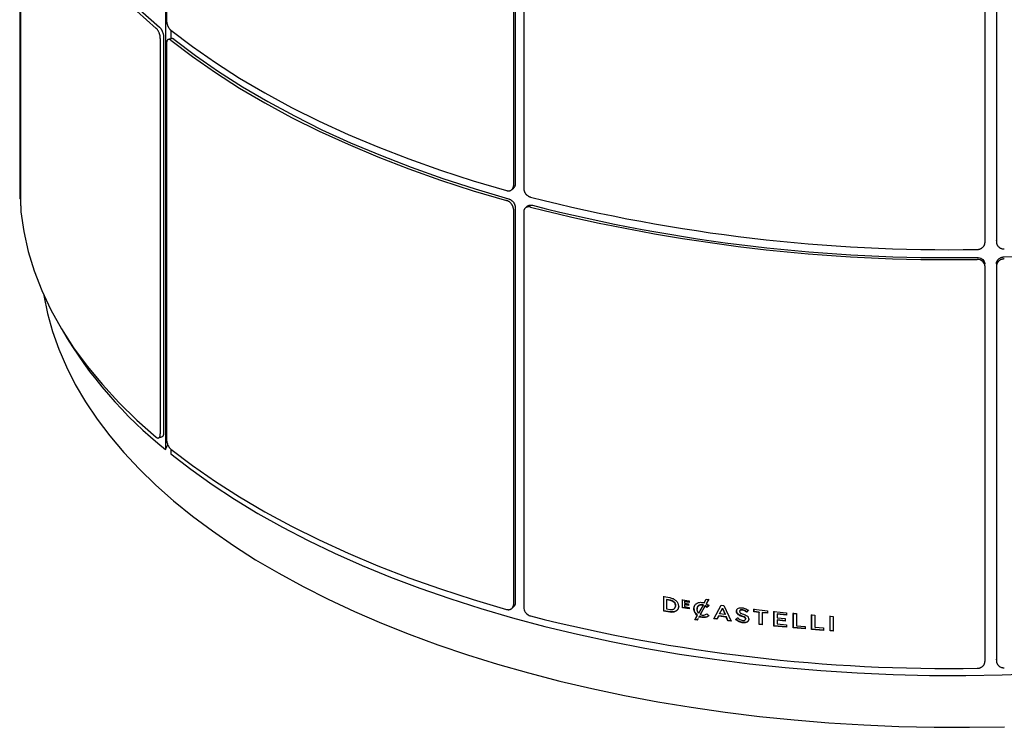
# Model space of a CAD drawing. Header units: millimetres. Extents: x 3 to 3283, y 13 to 2309.
# Tile 10 of 14: x 2088 to 2342, y 539 to 722. Entities that reach past the tile are written whole.
import ezdxf

# ---------------------------------------------------------------- set-up
doc = ezdxf.new("R2010")
doc.units = ezdxf.units.MM
doc.header["$LTSCALE"] = 7

msp = doc.modelspace()

# ---------------------------------------------------------------- linework, layer by layer
for p, q in [((2125.92, 824.18), (2125.92, 610.75)), ((2126.15, 823.58), (2126.15, 721.52)), ((2088.25, 784.11), (2088.25, 678.63)), ((2215.68, 780.85), (2215.68, 678.79)), ((2216.15, 781.3), (2216.15, 679.24)), ((2088.37, 778.44), (2088.37, 676.39)), ((2218.35, 780.12), (2218.35, 678.07)), ((2088.49, 776.89), (2088.49, 674.84)), ((2337.37, 766.17), (2337.37, 664.12)), ((2340.33, 766.75), (2340.33, 664.69)), ((2340.38, 766.23), (2340.38, 664.18)), ((2124.54, 716.83), (2124.54, 614.77)), ((2125.39, 717.1), (2125.39, 615.04)), ((2127.44, 716.83), (2126.6, 716.55)), ((2127.23, 718.94), (2127.23, 716.76)), ((2126.15, 715.52), (2126.15, 613.46)), ((2088.25, 678.63), (2088.32, 675.7)), ((2215.3, 677.83), (2215.78, 678.29)), ((2088.33, 675.42), (2088.49, 675.42)), ((2219.17, 673.47), (2218.71, 673.01)), ((2215.68, 672.79), (2215.68, 570.73)), ((2216.15, 673.24), (2216.15, 571.18)), ((2218.35, 672.07), (2218.35, 570)), ((2340.34, 664.56), (2340.38, 664.05)), ((2337.37, 658.2), (2337.33, 658.72)), ((2340.33, 658.69), (2340.33, 556.63)), ((2337.37, 658.12), (2337.37, 556.05)), ((2340.38, 658.17), (2340.38, 556.11)), ((2124.09, 613.74), (2124.95, 614.01)), ((2125.92, 610.75), (2126.47, 611.99)), ((2127.23, 610.88), (2127.23, 609.68)), ((2254.48, 572.8), (2256.05, 572.54)), ((2254.48, 569.03), (2254.48, 572.8)), ((2254.54, 569.13), (2254.54, 572.9)), ((2255.31, 572.14), (2255.25, 572.04)), ((2255.25, 569.54), (2255.25, 572.04)), ((2255.25, 572.04), (2256.05, 571.91)), ((2255.31, 572.14), (2256.11, 572)), ((2256.11, 572), (2256.05, 571.91)), ((2259.3, 571.99), (2261.06, 571.72)), ((2259.3, 569.9), (2259.3, 571.99)), ((2259.36, 570), (2259.36, 572.09)), ((2264.94, 571.19), (2265.45, 572.12)), ((2265.45, 572.12), (2266.04, 572.03)), ((2266.04, 572.03), (2265.45, 570.98)), ((2266.09, 572.13), (2265.51, 571.08)), ((2215.3, 569.77), (2215.78, 570.23)), ((2256.05, 569.41), (2255.25, 569.54)), ((2257.53, 570.52), (2257.47, 570.43)), ((2257.53, 570.51), (2257.47, 570.42)), ((2257.47, 570.43), (2257.47, 570.42)), ((2257.53, 570.52), (2257.53, 570.51)), ((2258.27, 570.31), (2258.27, 570.3)), ((2259.36, 570), (2259.3, 569.9)), ((2261.08, 569.63), (2259.3, 569.9)), ((2261.13, 569.72), (2259.36, 570)), ((2259.87, 571.6), (2259.81, 571.5)), ((2259.81, 571.5), (2259.81, 571.08)), ((2261.06, 571.31), (2259.81, 571.5)), ((2259.81, 571.08), (2260.91, 570.91)), ((2259.87, 570.77), (2259.81, 570.67)), ((2259.81, 570.67), (2259.81, 570.23)), ((2260.91, 570.5), (2259.81, 570.67)), ((2259.81, 570.23), (2261.08, 570.04)), ((2261.12, 571.41), (2259.87, 571.6)), ((2260.97, 570.6), (2259.87, 570.77)), ((2260.91, 570.91), (2260.91, 570.5)), ((2261.06, 571.72), (2261.06, 571.31)), ((2261.08, 570.04), (2261.08, 569.63)), ((2262.31, 569.78), (2262.25, 569.68)), ((2262.31, 569.77), (2262.25, 569.67)), ((2262.25, 569.67), (2262.25, 569.68)), ((2262.31, 569.77), (2262.31, 569.78)), ((2263.12, 569.67), (2263.07, 569.57)), ((2263.07, 569.56), (2263.07, 569.57)), ((2264.63, 570.63), (2263.48, 568.55)), ((2265.14, 570.4), (2263.92, 568.21)), ((2265.19, 570.5), (2263.98, 568.31)), ((2264.68, 570.73), (2264.63, 570.63)), ((2265.19, 570.5), (2265.14, 570.4)), ((2265.59, 570.04), (2265.14, 570.4)), ((2265.64, 570.14), (2265.19, 570.5)), ((2265.51, 571.08), (2265.45, 570.98)), ((2265.45, 570.98), (2266.09, 570.49)), ((2265.64, 570.14), (2265.59, 570.04)), ((2265.6, 570.03), (2265.59, 570.04)), ((2266.1, 570.47), (2265.6, 570.03)), ((2265.66, 570.13), (2265.6, 570.03)), ((2265.66, 570.13), (2265.64, 570.14)), ((2266.16, 570.57), (2265.66, 570.13)), ((2266.09, 570.49), (2266.1, 570.47)), ((2267.39, 567.06), (2269.26, 570.6)), ((2268.91, 568.37), (2269.6, 569.71)), ((2268.96, 568.47), (2269.65, 569.81)), ((2269.26, 570.6), (2269.97, 570.51)), ((2269.65, 569.81), (2269.6, 569.71)), ((2269.6, 569.71), (2270.3, 568.19)), ((2269.65, 569.81), (2270.35, 568.29)), ((2269.97, 570.51), (2269.98, 570.49)), ((2269.98, 570.49), (2271.85, 566.47)), ((2276.28, 569.27), (2275.85, 568.79)), ((2276.32, 569.37), (2275.9, 568.89)), ((2276.26, 569.28), (2276.28, 569.27)), ((2277.75, 568.88), (2277.75, 569.53)), ((2277.75, 569.53), (2281.25, 569.14)), ((2277.79, 568.98), (2277.79, 569.63)), ((2254.54, 569.13), (2254.48, 569.03)), ((2256.05, 568.77), (2254.48, 569.03)), ((2256.11, 568.87), (2254.54, 569.13)), ((2256.11, 568.87), (2256.05, 568.77)), ((2262.51, 566.8), (2263.14, 567.95)), ((2262.57, 566.9), (2262.51, 566.8)), ((2263.1, 566.72), (2262.51, 566.8)), ((2262.57, 566.9), (2263.2, 568.05)), ((2263.15, 566.82), (2262.57, 566.9)), ((2263.29, 567.06), (2263.1, 566.72)), ((2263.15, 566.82), (2263.1, 566.72)), ((2263.2, 568.05), (2263.14, 567.95)), ((2263.36, 567.19), (2263.15, 566.82)), ((2263.62, 567.65), (2263.46, 567.37)), ((2263.53, 568.65), (2263.48, 568.55)), ((2263.73, 569), (2263.53, 568.65)), ((2263.67, 567.75), (2263.53, 567.49)), ((2263.67, 567.75), (2263.62, 567.65)), ((2263.66, 568.88), (2263.66, 568.88)), ((2263.98, 568.31), (2263.92, 568.21)), ((2265.62, 568.36), (2265.63, 568.37)), ((2265.63, 568.37), (2266.13, 567.85)), ((2266.17, 567.94), (2266.12, 567.84)), ((2266.13, 567.85), (2266.12, 567.84)), ((2266.19, 567.95), (2266.17, 567.94)), ((2268.19, 566.95), (2267.39, 567.06)), ((2268.24, 567.05), (2267.44, 567.16)), ((2268.62, 567.79), (2268.19, 566.95)), ((2268.24, 567.05), (2268.19, 566.95)), ((2268.67, 567.89), (2268.24, 567.05)), ((2268.67, 567.89), (2268.62, 567.79)), ((2270.59, 567.53), (2268.62, 567.79)), ((2270.64, 567.63), (2268.67, 567.89)), ((2268.96, 568.47), (2268.91, 568.37)), ((2270.3, 568.19), (2268.91, 568.37)), ((2270.35, 568.29), (2270.3, 568.19)), ((2270.64, 567.63), (2270.59, 567.53)), ((2271.02, 566.58), (2270.59, 567.53)), ((2271.06, 566.68), (2270.64, 567.63)), ((2273.07, 566.88), (2273.54, 567.31)), ((2273.08, 566.86), (2273.07, 566.88)), ((2273.13, 566.96), (2273.08, 566.86)), ((2273.13, 566.96), (2273.11, 566.98)), ((2273.29, 569.11), (2273.24, 569.01)), ((2273.29, 569.1), (2273.24, 569)), ((2273.24, 569), (2273.24, 569.01)), ((2273.29, 569.1), (2273.29, 569.11)), ((2273.54, 567.31), (2273.56, 567.3)), ((2274.08, 569.08), (2274.03, 568.98)), ((2274.03, 568.98), (2274.03, 568.97)), ((2275.65, 567.13), (2275.61, 567.03)), ((2275.65, 567.12), (2275.61, 567.02)), ((2275.61, 567.02), (2275.61, 567.03)), ((2275.65, 567.12), (2275.65, 567.13)), ((2275.88, 568.9), (2275.84, 568.8)), ((2275.85, 568.79), (2275.84, 568.8)), ((2275.9, 568.89), (2275.85, 568.79)), ((2275.9, 568.89), (2275.88, 568.9)), ((2276.44, 567.09), (2276.4, 566.99)), ((2276.4, 567), (2276.4, 566.99)), ((2277.79, 568.98), (2277.75, 568.88)), ((2279.1, 568.73), (2277.75, 568.88)), ((2279.14, 568.83), (2277.79, 568.98)), ((2279.14, 568.83), (2279.1, 568.73)), ((2279.1, 565.61), (2279.1, 568.73)), ((2279.14, 565.71), (2279.14, 568.83)), ((2279.94, 568.74), (2279.9, 568.64)), ((2279.9, 568.64), (2279.9, 565.52)), ((2281.25, 568.5), (2279.9, 568.64)), ((2281.29, 568.6), (2279.94, 568.74)), ((2281.25, 569.14), (2281.25, 568.5)), ((2282.91, 568.97), (2286.12, 568.66)), ((2282.91, 565.2), (2282.91, 568.97)), ((2282.95, 565.31), (2282.95, 569.07)), ((2283.74, 568.37), (2283.71, 568.27)), ((2283.71, 568.27), (2283.71, 567.34)), ((2286.12, 568.03), (2283.71, 568.27)), ((2283.71, 567.34), (2285.85, 567.13)), ((2283.74, 566.81), (2283.71, 566.71)), ((2283.71, 566.71), (2283.71, 565.75)), ((2285.85, 566.5), (2283.71, 566.71)), ((2286.16, 568.13), (2283.74, 568.37)), ((2285.89, 566.6), (2283.74, 566.81)), ((2285.85, 567.13), (2285.85, 566.5)), ((2286.12, 568.66), (2286.12, 568.03)), ((2287.92, 568.49), (2288.72, 568.42)), ((2287.92, 564.72), (2287.92, 568.49)), ((2287.96, 564.82), (2287.96, 568.59)), ((2288.72, 568.42), (2288.72, 565.29)), ((2292.64, 568.09), (2293.44, 568.02)), ((2292.64, 564.32), (2292.64, 568.09)), ((2292.67, 564.42), (2292.67, 568.19)), ((2293.44, 568.02), (2293.44, 564.89)), ((2297.41, 567.73), (2298.21, 567.68)), ((2297.41, 563.96), (2297.41, 567.73)), ((2297.44, 564.07), (2297.44, 567.83)), ((2298.21, 567.68), (2298.21, 563.91)), ((2271.06, 566.68), (2271.02, 566.58)), ((2271.85, 566.47), (2271.02, 566.58)), ((2271.89, 566.57), (2271.06, 566.68)), ((2279.14, 565.71), (2279.1, 565.61)), ((2279.9, 565.52), (2279.1, 565.61)), ((2279.94, 565.62), (2279.14, 565.71)), ((2282.95, 565.31), (2282.91, 565.2)), ((2286.15, 564.89), (2282.91, 565.2)), ((2286.19, 564.99), (2282.95, 565.31)), ((2283.71, 565.75), (2286.15, 565.51)), ((2286.15, 565.51), (2286.15, 564.89)), ((2287.96, 564.82), (2287.92, 564.72)), ((2290.98, 564.46), (2287.92, 564.72)), ((2291.01, 564.56), (2287.96, 564.82)), ((2288.72, 565.29), (2290.98, 565.09)), ((2290.98, 565.09), (2290.98, 564.46)), ((2292.67, 564.42), (2292.64, 564.32)), ((2295.7, 564.09), (2292.64, 564.32)), ((2295.73, 564.19), (2292.67, 564.42)), ((2293.44, 564.89), (2295.7, 564.72)), ((2295.7, 564.72), (2295.7, 564.09)), ((2297.44, 564.07), (2297.41, 563.96)), ((2298.21, 563.91), (2297.41, 563.96)), ((2298.24, 564.01), (2297.44, 564.07)), ((2340.34, 556.5), (2340.38, 555.99))]:
    msp.add_line(p, q)
at = {"flags": 128}
for points in [[(2088.58, 777.58), (2089.31, 772.47), (2090.45, 767.38), (2091.99, 762.32), (2093.93, 757.29), (2096.28, 752.31), (2099.02, 747.38), (2102.16, 742.52), (2105.68, 737.73), (2109.58, 733.01), (2113.85, 728.39), (2118.49, 723.85), (2123.49, 719.42)], [(2093.63, 760.59), (2094.91, 757.4), (2097.25, 752.44), (2099.98, 747.54), (2103.1, 742.69), (2106.6, 737.92), (2110.49, 733.23), (2114.74, 728.62), (2119.37, 724.11), (2124.34, 719.69)], [(2127.23, 718.94), (2132.82, 714.7), (2138.75, 710.59), (2145, 706.6), (2151.56, 702.75), (2158.43, 699.04), (2165.58, 695.48), (2173.02, 692.07), (2180.72, 688.83), (2188.68, 685.75), (2196.87, 682.85), (2205.29, 680.12), (2213.92, 677.57)], [(2128.07, 716.64), (2133.64, 712.42), (2139.54, 708.32), (2145.76, 704.35), (2152.3, 700.52), (2159.14, 696.83), (2166.26, 693.28), (2173.67, 689.89), (2181.34, 686.66), (2189.26, 683.6), (2197.42, 680.7), (2205.8, 677.98), (2214.39, 675.44)], [(2127.23, 716.37), (2132.82, 712.13), (2138.75, 708.01), (2145, 704.02), (2151.56, 700.17), (2158.43, 696.46), (2165.58, 692.9), (2173.02, 689.5), (2180.72, 686.25), (2188.68, 683.18), (2196.87, 680.27), (2205.29, 677.54), (2213.92, 674.99)], [(2088.58, 672.09), (2089.31, 666.98), (2090.45, 661.89), (2091.99, 656.83), (2093.93, 651.8), (2096.28, 646.82), (2099.02, 641.9), (2102.16, 637.03), (2105.68, 632.24), (2109.58, 627.53), (2113.85, 622.9), (2118.49, 618.37), (2123.49, 613.94)], [(2094.51, 650.49), (2095.43, 645.89), (2096.71, 641.25), (2098.33, 636.64), (2100.3, 632.06), (2102.61, 627.53), (2105.25, 623.05), (2108.23, 618.62), (2111.54, 614.26), (2115.17, 609.96), (2119.12, 605.74), (2123.38, 601.6), (2127.95, 597.55), (2132.82, 593.59), (2137.98, 589.74), (2143.43, 585.98), (2149.15, 582.34), (2155.14, 578.82), (2161.4, 575.41), (2167.9, 572.14), (2174.64, 568.99), (2181.61, 565.98), (2188.8, 563.11), (2196.2, 560.39), (2203.8, 557.81), (2211.59, 555.39), (2219.55, 553.13)], [(2127.23, 610.88), (2132.82, 606.64), (2138.75, 602.52), (2145, 598.54), (2151.56, 594.68), (2158.43, 590.98), (2165.58, 587.42), (2173.02, 584.01), (2180.72, 580.77), (2188.68, 577.69), (2196.87, 574.78), (2205.29, 572.05), (2213.92, 569.5)], [(2127.23, 609.68), (2132.42, 605.65), (2137.9, 601.74), (2143.68, 597.94), (2149.75, 594.26), (2156.08, 590.71), (2162.69, 587.28), (2169.54, 583.99), (2176.64, 580.84), (2183.98, 577.84), (2191.53, 574.98), (2199.3, 572.28), (2207.27, 569.74), (2215.42, 567.36), (2223.75, 565.14), (2232.23, 563.1), (2240.87, 561.22), (2249.64, 559.52), (2258.54, 558), (2267.54, 556.66), (2276.64, 555.5), (2285.82, 554.53), (2295.06, 553.74), (2304.36, 553.14), (2313.7, 552.72), (2323.06, 552.49), (2332.43, 552.45), (2341.8, 552.6), (2351.14, 552.94)], [(2257.28, 569.81), (2257.31, 569.86), (2257.34, 569.91)], [(2263.27, 570.25), (2263.24, 570.21), (2263.21, 570.16)], [(2274.11, 569.16), (2274.09, 569.11), (2274.06, 569.06)], [(2275.58, 566.94), (2275.6, 566.99), (2275.62, 567.04)], [(2219.55, 553.13), (2227.68, 551.02), (2235.95, 549.08), (2244.37, 547.3), (2252.91, 545.69), (2261.57, 544.25), (2270.33, 542.98), (2279.17, 541.89), (2288.1, 540.98), (2297.08, 540.24), (2306.11, 539.69), (2315.18, 539.31), (2324.27, 539.11), (2333.36, 539.09), (2342.45, 539.25)]]:
    msp.add_lwpolyline(points, dxfattribs=at)
for centre, radius, start, end in [((2333.56, 1077.55), 417.19, 271.205, 286.8899), ((2328.26, 1100.12), 437.8, 255.7001, 270.9304), ((2328.27, 1096.25), 435.99, 255.7012, 270.9293), ((2328.26, 1097.55), 437.8, 255.7001, 270.9304), ((2195.12, 697.67), 111.1, 210.3081, 231.4774), ((2328.26, 992.06), 437.8, 255.7001, 270.9304)]:
    msp.add_arc(centre, radius, start, end)
for points, knots in [([(2124.54, 716.83), (2124.54, 716.88), (2124.54, 716.98), (2124.53, 717.13), (2124.51, 717.29), (2124.49, 717.42), (2124.46, 717.57), (2124.42, 717.72), (2124.37, 717.91), (2124.32, 718.07), (2124.25, 718.26), (2124.17, 718.47), (2124.07, 718.66), (2123.97, 718.84), (2123.86, 719.01), (2123.75, 719.16), (2123.65, 719.28), (2123.57, 719.36), (2123.51, 719.41), (2123.49, 719.42)], [0, 0, 0, 0, 0.053409, 0.107012, 0.160812, 0.21481, 0.245307, 0.306482, 0.367913, 0.429609, 0.472186, 0.557871, 0.644342, 0.686919, 0.772603, 0.859073, 0.89415, 0.964599, 1, 1, 1, 1]), ([(2124.34, 719.69), (2124.37, 719.67), (2124.43, 719.62), (2124.52, 719.52), (2124.61, 719.42), (2124.68, 719.32), (2124.75, 719.22), (2124.83, 719.09), (2124.92, 718.94), (2124.99, 718.79), (2125.07, 718.61), (2125.15, 718.4), (2125.22, 718.19), (2125.28, 717.97), (2125.33, 717.76), (2125.36, 717.55), (2125.38, 717.36), (2125.39, 717.23), (2125.39, 717.13), (2125.39, 717.1)], [0, 0, 0, 0, 0.053409, 0.107012, 0.160812, 0.214809, 0.245306, 0.306482, 0.367913, 0.429608, 0.472185, 0.557868, 0.644338, 0.686915, 0.772599, 0.859069, 0.894147, 0.964598, 1, 1, 1, 1]), ([(2126.15, 721.52), (2126.15, 721.47), (2126.15, 721.38), (2126.16, 721.23), (2126.18, 721.07), (2126.21, 720.91), (2126.24, 720.75), (2126.28, 720.58), (2126.33, 720.42), (2126.4, 720.21), (2126.48, 720), (2126.58, 719.8), (2126.68, 719.61), (2126.79, 719.44), (2126.9, 719.28), (2126.98, 719.18), (2127.07, 719.09), (2127.15, 719.01), (2127.21, 718.96), (2127.23, 718.94)], [0, 0, 0, 0, 0.052752, 0.105869, 0.160142, 0.214815, 0.267757, 0.32107, 0.374957, 0.429629, 0.535792, 0.589679, 0.644351, 0.750512, 0.804398, 0.85907, 0.894148, 0.964598, 1, 1, 1, 1]), ([(2127.44, 716.83), (2127.46, 716.83), (2127.5, 716.84), (2127.57, 716.85), (2127.66, 716.85), (2127.74, 716.83), (2127.84, 716.79), (2127.95, 716.73), (2128.03, 716.67), (2128.07, 716.64)], [0, 0, 0, 0, 0.09776, 0.232043, 0.367265, 0.503941, 0.64261, 0.820758, 1, 1, 1, 1]), ([(2127.23, 716.37), (2127.2, 716.39), (2127.14, 716.43), (2127.05, 716.49), (2126.96, 716.53), (2126.84, 716.57), (2126.73, 716.58), (2126.63, 716.56), (2126.55, 716.53), (2126.48, 716.49), (2126.42, 716.44), (2126.36, 716.38), (2126.31, 716.3), (2126.26, 716.21), (2126.23, 716.11), (2126.2, 716), (2126.17, 715.86), (2126.15, 715.7), (2126.15, 715.58), (2126.15, 715.52)], [0, 0, 0, 0, 0.052748, 0.1058623, 0.1601316, 0.2148, 0.3209563, 0.3748393, 0.4295079, 0.4824462, 0.5357548, 0.5896368, 0.6443043, 0.697243, 0.750552, 0.8044345, 0.8591024, 0.9293356, 1, 1, 1, 1]), ([(2213.92, 677.57), (2213.95, 677.56), (2214.02, 677.54), (2214.14, 677.52), (2214.29, 677.5), (2214.41, 677.5), (2214.53, 677.5), (2214.66, 677.52), (2214.81, 677.55), (2214.93, 677.59), (2215.06, 677.65), (2215.2, 677.74), (2215.33, 677.85), (2215.44, 677.98), (2215.53, 678.12), (2215.6, 678.29), (2215.65, 678.45), (2215.67, 678.6), (2215.68, 678.73), (2215.68, 678.79)], [0, 0, 0, 0, 0.026686, 0.08019, 0.133892, 0.187793, 0.214824, 0.27588, 0.337187, 0.39874, 0.429625, 0.514924, 0.600999, 0.644359, 0.729659, 0.815734, 0.859095, 0.929332, 1, 1, 1, 1]), ([(2216.15, 679.24), (2216.15, 679.22), (2216.15, 679.15), (2216.14, 679.03), (2216.12, 678.9), (2216.09, 678.79), (2216.04, 678.68), (2215.99, 678.57), (2215.91, 678.44), (2215.84, 678.35), (2215.79, 678.3), (2215.78, 678.29)], [0, 0, 0, 0, 0.062923, 0.189081, 0.315704, 0.442797, 0.506533, 0.650496, 0.795052, 0.940188, 1, 1, 1, 1]), ([(2088.32, 675.7), (2088.32, 675.69), (2088.32, 675.64), (2088.32, 675.58), (2088.33, 675.52), (2088.33, 675.48), (2088.33, 675.45), (2088.34, 675.42), (2088.34, 675.41), (2088.35, 675.42), (2088.35, 675.44), (2088.36, 675.48), (2088.36, 675.56), (2088.36, 675.65), (2088.37, 675.77), (2088.37, 675.91), (2088.37, 676.05), (2088.37, 676.2), (2088.37, 676.32), (2088.37, 676.39)], [0, 0, 0, 0, 0.026686, 0.08019, 0.133892, 0.187793, 0.214824, 0.27588, 0.337187, 0.39874, 0.429625, 0.514924, 0.600999, 0.644359, 0.729659, 0.815734, 0.859095, 0.929332, 1, 1, 1, 1]), ([(2218.35, 678.07), (2218.35, 678.02), (2218.35, 677.92), (2218.37, 677.77), (2218.4, 677.62), (2218.44, 677.47), (2218.5, 677.32), (2218.56, 677.18), (2218.64, 677.03), (2218.76, 676.85), (2218.9, 676.67), (2219.05, 676.5), (2219.22, 676.35), (2219.4, 676.22), (2219.59, 676.1), (2219.71, 676.03), (2219.86, 675.97), (2219.99, 675.92), (2220.09, 675.89), (2220.12, 675.88)], [0, 0, 0, 0, 0.0527516, 0.1058694, 0.1601424, 0.2148146, 0.2677573, 0.3210704, 0.374957, 0.4296292, 0.5357922, 0.5896787, 0.6443507, 0.7505125, 0.8043983, 0.8590696, 0.8941475, 0.9645982, 1, 1, 1, 1]), ([(2088.49, 674.84), (2088.49, 674.79), (2088.49, 674.69), (2088.49, 674.54), (2088.49, 674.38), (2088.49, 674.21), (2088.49, 674.05), (2088.5, 673.88), (2088.5, 673.71), (2088.51, 673.49), (2088.52, 673.26), (2088.52, 673.05), (2088.53, 672.85), (2088.54, 672.66), (2088.55, 672.48), (2088.56, 672.37), (2088.57, 672.26), (2088.58, 672.17), (2088.58, 672.11), (2088.58, 672.09)], [0, 0, 0, 0, 0.0527516, 0.1058694, 0.1601424, 0.2148146, 0.2677573, 0.3210704, 0.374957, 0.4296292, 0.5357922, 0.5896787, 0.6443507, 0.7505125, 0.8043983, 0.8590696, 0.8941475, 0.9645982, 1, 1, 1, 1]), ([(2215.68, 672.79), (2215.68, 672.83), (2215.68, 672.93), (2215.66, 673.08), (2215.63, 673.23), (2215.59, 673.36), (2215.54, 673.49), (2215.48, 673.64), (2215.4, 673.8), (2215.31, 673.95), (2215.19, 674.11), (2215.05, 674.28), (2214.89, 674.44), (2214.72, 674.58), (2214.54, 674.71), (2214.35, 674.82), (2214.18, 674.9), (2214.05, 674.95), (2213.95, 674.98), (2213.92, 674.99)], [0, 0, 0, 0, 0.053409, 0.107012, 0.160812, 0.21481, 0.245307, 0.306482, 0.367913, 0.429609, 0.472186, 0.557871, 0.644342, 0.686919, 0.772603, 0.859073, 0.89415, 0.964599, 1, 1, 1, 1]), ([(2214.39, 675.44), (2214.44, 675.43), (2214.54, 675.4), (2214.69, 675.34), (2214.83, 675.27), (2214.96, 675.2), (2215.08, 675.12), (2215.21, 675.02), (2215.36, 674.9), (2215.48, 674.78), (2215.61, 674.63), (2215.75, 674.45), (2215.87, 674.26), (2215.97, 674.07), (2216.05, 673.87), (2216.1, 673.68), (2216.14, 673.5), (2216.15, 673.37), (2216.15, 673.27), (2216.15, 673.24)], [0, 0, 0, 0, 0.053409, 0.107012, 0.160812, 0.214809, 0.245306, 0.306482, 0.367913, 0.429608, 0.472185, 0.557868, 0.644338, 0.686915, 0.772599, 0.859069, 0.894147, 0.964598, 1, 1, 1, 1]), ([(2219.17, 673.47), (2219.18, 673.48), (2219.22, 673.51), (2219.29, 673.57), (2219.4, 673.65), (2219.51, 673.71), (2219.68, 673.77), (2219.86, 673.81), (2220.05, 673.83), (2220.21, 673.83), (2220.39, 673.81), (2220.52, 673.78), (2220.59, 673.77)], [0, 0, 0, 0, 0.0219613, 0.1124059, 0.2041411, 0.2965318, 0.3902694, 0.5722886, 0.6646781, 0.7584146, 0.8786518, 1, 1, 1, 1]), ([(2220.12, 673.31), (2220.07, 673.32), (2219.98, 673.34), (2219.83, 673.36), (2219.68, 673.37), (2219.54, 673.37), (2219.4, 673.35), (2219.26, 673.32), (2219.13, 673.28), (2218.97, 673.21), (2218.83, 673.12), (2218.7, 673), (2218.61, 672.91), (2218.54, 672.8), (2218.48, 672.69), (2218.43, 672.56), (2218.38, 672.42), (2218.35, 672.25), (2218.35, 672.13), (2218.35, 672.07)], [0, 0, 0, 0, 0.052748, 0.1058623, 0.1601316, 0.2148, 0.2675481, 0.3206623, 0.3749318, 0.4296003, 0.5357548, 0.5896368, 0.6443043, 0.6970518, 0.750552, 0.8044345, 0.8591024, 0.9292272, 1, 1, 1, 1]), ([(2335.37, 662.37), (2335.4, 662.37), (2335.48, 662.38), (2335.62, 662.39), (2335.79, 662.41), (2335.92, 662.45), (2336.06, 662.49), (2336.21, 662.54), (2336.38, 662.62), (2336.52, 662.7), (2336.66, 662.8), (2336.82, 662.92), (2336.96, 663.07), (2337.09, 663.23), (2337.2, 663.41), (2337.28, 663.59), (2337.33, 663.76), (2337.36, 663.93), (2337.37, 664.05), (2337.37, 664.12)], [0, 0, 0, 0, 0.026686, 0.08019, 0.133892, 0.187793, 0.214824, 0.27588, 0.337187, 0.39874, 0.429625, 0.514924, 0.600999, 0.644359, 0.729659, 0.815734, 0.859095, 0.929332, 1, 1, 1, 1]), ([(2340.34, 664.56), (2340.34, 664.57), (2340.33, 664.62), (2340.33, 664.66), (2340.33, 664.69)], [0, 0, 0, 0, 0.243983, 1, 1, 1, 1]), ([(2340.38, 664.18), (2340.38, 664.13), (2340.38, 664.03), (2340.4, 663.89), (2340.44, 663.75), (2340.49, 663.61), (2340.55, 663.48), (2340.63, 663.35), (2340.71, 663.23), (2340.85, 663.08), (2341, 662.94), (2341.18, 662.82), (2341.36, 662.72), (2341.56, 662.63), (2341.77, 662.57), (2341.92, 662.54), (2342.08, 662.52), (2342.23, 662.51), (2342.34, 662.51), (2342.38, 662.51)], [0, 0, 0, 0, 0.052752, 0.105869, 0.160142, 0.214815, 0.267757, 0.32107, 0.374957, 0.429629, 0.535792, 0.589679, 0.644351, 0.750512, 0.804398, 0.85907, 0.894148, 0.964598, 1, 1, 1, 1]), ([(2335.34, 660.32), (2335.56, 660.3), (2336.01, 660.27), (2336.61, 659.98), (2337.06, 659.55), (2337.3, 659.08), (2337.33, 658.76), (2337.34, 658.63)], [0, 0, 0, 0, 0.214692, 0.429384, 0.644072, 0.858762, 1, 1, 1, 1]), ([(2337.37, 658.12), (2337.35, 658.31), (2337.3, 658.69), (2336.96, 659.2), (2336.45, 659.58), (2335.89, 659.78), (2335.52, 659.8), (2335.37, 659.8)], [0, 0, 0, 0, 0.214692, 0.429385, 0.644076, 0.858765, 1, 1, 1, 1]), ([(2340.33, 658.69), (2340.34, 658.73), (2340.34, 658.83), (2340.36, 658.97), (2340.39, 659.11), (2340.46, 659.3), (2340.55, 659.48), (2340.67, 659.65), (2340.77, 659.77), (2340.88, 659.88), (2341, 659.98), (2341.13, 660.08), (2341.27, 660.16), (2341.42, 660.24), (2341.57, 660.3), (2341.73, 660.36), (2341.91, 660.4), (2342.11, 660.44), (2342.26, 660.45), (2342.33, 660.45)], [0, 0, 0, 0, 0.052748, 0.105862, 0.160132, 0.2148, 0.320957, 0.37484, 0.429509, 0.482448, 0.535757, 0.58964, 0.644308, 0.697247, 0.750556, 0.804438, 0.859106, 0.929337, 1, 1, 1, 1]), ([(2342.38, 659.94), (2342.32, 659.93), (2342.21, 659.93), (2342.04, 659.9), (2341.88, 659.87), (2341.66, 659.81), (2341.46, 659.72), (2341.26, 659.62), (2341.13, 659.53), (2341, 659.43), (2340.88, 659.33), (2340.78, 659.21), (2340.68, 659.09), (2340.6, 658.96), (2340.53, 658.83), (2340.47, 658.69), (2340.42, 658.54), (2340.39, 658.36), (2340.38, 658.23), (2340.38, 658.17)], [0, 0, 0, 0, 0.052748, 0.105862, 0.160132, 0.2148, 0.320956, 0.374839, 0.429508, 0.482446, 0.535755, 0.589637, 0.644304, 0.697243, 0.750552, 0.804434, 0.859102, 0.929336, 1, 1, 1, 1]), ([(2125.39, 615.04), (2125.39, 615.02), (2125.39, 614.95), (2125.38, 614.83), (2125.37, 614.7), (2125.35, 614.6), (2125.33, 614.5), (2125.3, 614.4), (2125.25, 614.29), (2125.2, 614.22), (2125.14, 614.14), (2125.07, 614.07), (2124.99, 614.03), (2124.95, 614.02), (2124.95, 614.01)], [0, 0, 0, 0, 0.0438786, 0.1318536, 0.2201529, 0.3087801, 0.3532257, 0.4536173, 0.5544217, 0.6556313, 0.7064147, 0.8466699, 0.9882012, 1, 1, 1, 1]), ([(2123.49, 613.94), (2123.51, 613.92), (2123.55, 613.89), (2123.63, 613.84), (2123.71, 613.79), (2123.78, 613.76), (2123.86, 613.73), (2123.93, 613.72), (2124.02, 613.72), (2124.09, 613.74), (2124.17, 613.77), (2124.25, 613.83), (2124.33, 613.91), (2124.4, 614.02), (2124.45, 614.14), (2124.49, 614.29), (2124.52, 614.44), (2124.54, 614.59), (2124.54, 614.71), (2124.54, 614.77)], [0, 0, 0, 0, 0.026686, 0.08019, 0.133892, 0.187793, 0.214824, 0.27588, 0.337187, 0.39874, 0.429625, 0.514924, 0.600999, 0.644359, 0.729659, 0.815734, 0.859095, 0.929332, 1, 1, 1, 1]), ([(2126.15, 613.46), (2126.15, 613.41), (2126.15, 613.31), (2126.16, 613.16), (2126.18, 613), (2126.21, 612.84), (2126.24, 612.68), (2126.28, 612.52), (2126.33, 612.36), (2126.4, 612.15), (2126.48, 611.94), (2126.58, 611.74), (2126.68, 611.55), (2126.79, 611.38), (2126.9, 611.22), (2126.98, 611.12), (2127.07, 611.02), (2127.15, 610.94), (2127.21, 610.89), (2127.23, 610.88)], [0, 0, 0, 0, 0.052752, 0.105869, 0.160142, 0.214815, 0.267757, 0.32107, 0.374957, 0.429629, 0.535792, 0.589679, 0.644351, 0.750512, 0.804398, 0.85907, 0.894148, 0.964598, 1, 1, 1, 1]), ([(2256.05, 572.54), (2256.33, 572.47), (2256.76, 572.37), (2257.28, 572.07), (2257.62, 571.79), (2257.92, 571.46), (2258.19, 570.96), (2258.24, 570.57), (2258.27, 570.31)], [0, 0, 0, 0, 0.249025, 0.373642, 0.499889, 0.626102, 0.749976, 1, 1, 1, 1]), ([(2256.05, 571.91), (2256.23, 571.85), (2256.51, 571.76), (2256.85, 571.58), (2257.08, 571.4), (2257.26, 571.18), (2257.42, 570.85), (2257.45, 570.59), (2257.47, 570.43)], [0, 0, 0, 0, 0.254823, 0.377525, 0.500375, 0.626157, 0.751124, 1, 1, 1, 1]), ([(2256.11, 572), (2256.29, 571.95), (2256.57, 571.86), (2256.91, 571.68), (2257.14, 571.5), (2257.32, 571.28), (2257.48, 570.95), (2257.51, 570.69), (2257.53, 570.52)], [0, 0, 0, 0, 0.254729, 0.377397, 0.500232, 0.626025, 0.751025, 1, 1, 1, 1]), ([(2213.92, 569.5), (2213.95, 569.5), (2214.02, 569.48), (2214.14, 569.45), (2214.29, 569.44), (2214.41, 569.43), (2214.53, 569.44), (2214.66, 569.45), (2214.81, 569.49), (2214.93, 569.53), (2215.06, 569.59), (2215.2, 569.67), (2215.33, 569.79), (2215.44, 569.92), (2215.53, 570.06), (2215.6, 570.22), (2215.65, 570.38), (2215.67, 570.54), (2215.68, 570.66), (2215.68, 570.73)], [0, 0, 0, 0, 0.026686, 0.08019, 0.133892, 0.187793, 0.214824, 0.27588, 0.337187, 0.39874, 0.429625, 0.514924, 0.600999, 0.644359, 0.729659, 0.815734, 0.859095, 0.929332, 1, 1, 1, 1]), ([(2216.15, 571.18), (2216.15, 571.16), (2216.15, 571.09), (2216.14, 570.97), (2216.12, 570.83), (2216.09, 570.72), (2216.04, 570.61), (2215.99, 570.5), (2215.91, 570.38), (2215.84, 570.29), (2215.79, 570.24), (2215.78, 570.23)], [0, 0, 0, 0, 0.0629228, 0.1890807, 0.3157037, 0.4427967, 0.5065326, 0.6504962, 0.7950517, 0.9401882, 1, 1, 1, 1]), ([(2218.35, 570), (2218.37, 569.81), (2218.4, 569.41), (2218.71, 568.81), (2219.16, 568.31), (2219.66, 567.97), (2219.99, 567.86), (2220.12, 567.82)], [0, 0, 0, 0, 0.214692, 0.429385, 0.644076, 0.858765, 1, 1, 1, 1]), ([(2257.47, 570.42), (2257.43, 570.25), (2257.38, 570.02), (2257.24, 569.73), (2257.07, 569.57), (2256.85, 569.45), (2256.51, 569.37), (2256.23, 569.39), (2256.05, 569.41)], [0, 0, 0, 0, 0.255078, 0.377508, 0.500196, 0.62603, 0.751193, 1, 1, 1, 1]), ([(2258.27, 570.3), (2258.24, 570.04), (2258.2, 569.67), (2257.92, 569.26), (2257.63, 569.02), (2257.28, 568.84), (2256.76, 568.72), (2256.33, 568.75), (2256.05, 568.77)], [0, 0, 0, 0, 0.248733, 0.373683, 0.500006, 0.626325, 0.749802, 1, 1, 1, 1]), ([(2258.33, 570.39), (2258.3, 570.14), (2258.26, 569.76), (2257.97, 569.36), (2257.69, 569.12), (2257.34, 568.94), (2256.82, 568.82), (2256.39, 568.85), (2256.11, 568.87)], [0, 0, 0, 0, 0.2488332, 0.3738128, 0.5001444, 0.6264739, 0.7498955, 1, 1, 1, 1]), ([(2257.53, 570.51), (2257.5, 570.35), (2257.46, 570.14), (2257.35, 569.96), (2257.33, 569.91)], [0, 0, 0, 0, 0.768467, 1, 1, 1, 1]), ([(2262.25, 569.68), (2262.29, 569.97), (2262.35, 570.4), (2262.7, 570.86), (2263.05, 571.11), (2263.48, 571.28), (2264.11, 571.38), (2264.61, 571.27), (2264.94, 571.19)], [0, 0, 0, 0, 0.249163, 0.374566, 0.500472, 0.625151, 0.751151, 1, 1, 1, 1]), ([(2263.14, 567.95), (2263.01, 568.07), (2262.76, 568.31), (2262.35, 568.88), (2262.29, 569.35), (2262.25, 569.67)], [0, 0, 0, 0, 0.253877, 0.497153, 1, 1, 1, 1]), ([(2262.31, 569.78), (2262.33, 570.08), (2262.35, 570.39), (2262.52, 570.62), (2262.53, 570.62)], [0, 0, 0, 0, 0.97058, 1, 1, 1, 1]), ([(2263.2, 568.05), (2263.07, 568.17), (2262.81, 568.41), (2262.41, 568.98), (2262.35, 569.45), (2262.31, 569.77)], [0, 0, 0, 0, 0.253816, 0.497076, 1, 1, 1, 1]), ([(2263.07, 569.57), (2263.09, 569.75), (2263.12, 570.01), (2263.3, 570.31), (2263.5, 570.49), (2263.74, 570.62), (2264.02, 570.68), (2264.32, 570.69), (2264.52, 570.65), (2264.63, 570.63)], [0, 0, 0, 0, 0.249139, 0.374036, 0.499765, 0.625699, 0.75011, 0.875498, 1, 1, 1, 1]), ([(2263.48, 568.55), (2263.36, 568.71), (2263.12, 569.02), (2263.08, 569.38), (2263.07, 569.56)], [0, 0, 0, 0, 0.497105, 1, 1, 1, 1]), ([(2263.12, 569.67), (2263.14, 569.85), (2263.17, 570.11), (2263.36, 570.41), (2263.56, 570.59), (2263.8, 570.72), (2264.08, 570.78), (2264.38, 570.79), (2264.58, 570.75), (2264.68, 570.73)], [0, 0, 0, 0, 0.249239, 0.374168, 0.499907, 0.625829, 0.750206, 0.875548, 1, 1, 1, 1]), ([(2273.24, 569.01), (2273.26, 569.15), (2273.29, 569.36), (2273.44, 569.59), (2273.65, 569.78), (2274, 569.93), (2274.62, 569.98), (2275.45, 569.83), (2275.99, 569.46), (2276.26, 569.28)], [0, 0, 0, 0, 0.125413, 0.186127, 0.251139, 0.376622, 0.50177, 0.751058, 1, 1, 1, 1]), ([(2273.29, 569.11), (2273.3, 569.26), (2273.31, 569.4), (2273.38, 569.52), (2273.39, 569.52)], [0, 0, 0, 0, 0.983291, 1, 1, 1, 1]), ([(2275.84, 568.8), (2275.69, 568.91), (2275.39, 569.12), (2274.95, 569.29), (2274.59, 569.34), (2274.37, 569.33), (2274.21, 569.27), (2274.1, 569.16), (2274.06, 569.05), (2274.03, 568.98)], [0, 0, 0, 0, 0.249576, 0.49462, 0.624761, 0.75304, 0.812357, 0.871533, 1, 1, 1, 1]), ([(2275.88, 568.9), (2275.73, 569.01), (2275.44, 569.22), (2275, 569.39), (2274.64, 569.44), (2274.41, 569.43), (2274.26, 569.37), (2274.15, 569.26), (2274.11, 569.15), (2274.08, 569.08)], [0, 0, 0, 0, 0.249579, 0.494587, 0.624701, 0.752957, 0.812277, 0.87147, 1, 1, 1, 1]), ([(2266.12, 567.84), (2265.95, 567.72), (2265.62, 567.49), (2264.97, 567.36), (2264.28, 567.4), (2263.84, 567.57), (2263.62, 567.65)], [0, 0, 0, 0, 0.25129, 0.50004, 0.750783, 1, 1, 1, 1]), ([(2266.17, 567.94), (2266, 567.82), (2265.67, 567.59), (2265.02, 567.46), (2264.33, 567.5), (2263.89, 567.67), (2263.67, 567.75)], [0, 0, 0, 0, 0.251343, 0.500092, 0.750806, 1, 1, 1, 1]), ([(2263.92, 568.21), (2264.07, 568.15), (2264.37, 568.03), (2264.84, 568.02), (2265.27, 568.14), (2265.5, 568.29), (2265.62, 568.36)], [0, 0, 0, 0, 0.249941, 0.49997, 0.749794, 1, 1, 1, 1]), ([(2276.4, 566.99), (2276.38, 566.84), (2276.35, 566.61), (2276.17, 566.36), (2275.93, 566.17), (2275.53, 566.03), (2275.01, 566.01), (2274.48, 566.1), (2273.79, 566.32), (2273.37, 566.64), (2273.08, 566.86)], [0, 0, 0, 0, 0.124814, 0.187129, 0.250278, 0.375575, 0.501453, 0.626344, 0.7516, 1, 1, 1, 1]), ([(2276.44, 567.09), (2276.42, 566.94), (2276.4, 566.71), (2276.22, 566.46), (2275.97, 566.27), (2275.58, 566.13), (2275.05, 566.11), (2274.53, 566.2), (2273.84, 566.42), (2273.41, 566.75), (2273.13, 566.96)], [0, 0, 0, 0, 0.1248821, 0.1872196, 0.2503806, 0.3756702, 0.501519, 0.6263791, 0.751609, 1, 1, 1, 1]), ([(2274.67, 567.7), (2274.32, 567.82), (2273.88, 567.96), (2273.48, 568.32), (2273.28, 568.61), (2273.26, 568.84), (2273.24, 569)], [0, 0, 0, 0, 0.498914, 0.625931, 0.749641, 1, 1, 1, 1]), ([(2274.71, 567.8), (2274.37, 567.92), (2273.93, 568.06), (2273.53, 568.42), (2273.32, 568.71), (2273.3, 568.94), (2273.29, 569.1)], [0, 0, 0, 0, 0.498782, 0.625798, 0.749533, 1, 1, 1, 1]), ([(2273.56, 567.3), (2273.73, 567.18), (2274.06, 566.93), (2274.54, 566.7), (2274.95, 566.65), (2275.2, 566.64), (2275.39, 566.7), (2275.53, 566.81), (2275.58, 566.94), (2275.61, 567.02)], [0, 0, 0, 0, 0.2544006, 0.4979163, 0.6224479, 0.7516899, 0.8127479, 0.8718022, 1, 1, 1, 1]), ([(2274.03, 568.97), (2274.06, 568.87), (2274.1, 568.73), (2274.26, 568.58), (2274.55, 568.44), (2274.81, 568.35), (2275.02, 568.28)], [0, 0, 0, 0, 0.252892, 0.371989, 0.498814, 1, 1, 1, 1]), ([(2275.61, 567.03), (2275.59, 567.13), (2275.55, 567.27), (2275.4, 567.41), (2275.11, 567.54), (2274.87, 567.63), (2274.67, 567.7)], [0, 0, 0, 0, 0.251665, 0.371486, 0.499434, 1, 1, 1, 1]), ([(2275.65, 567.13), (2275.63, 567.23), (2275.6, 567.37), (2275.44, 567.51), (2275.16, 567.64), (2274.91, 567.73), (2274.71, 567.8)], [0, 0, 0, 0, 0.251777, 0.37161, 0.499541, 1, 1, 1, 1]), ([(2275.02, 568.28), (2275.35, 568.16), (2275.77, 568.01), (2276.16, 567.66), (2276.36, 567.39), (2276.38, 567.16), (2276.4, 567)], [0, 0, 0, 0, 0.499369, 0.625987, 0.750723, 1, 1, 1, 1]), ([(2340.34, 556.5), (2340.34, 556.51), (2340.33, 556.55), (2340.33, 556.59), (2340.33, 556.63)], [0, 0, 0, 0, 0.243983, 1, 1, 1, 1]), ([(2335.37, 554.31), (2335.4, 554.31), (2335.48, 554.31), (2335.62, 554.32), (2335.78, 554.35), (2335.92, 554.38), (2336.08, 554.43), (2336.24, 554.49), (2336.41, 554.57), (2336.53, 554.64), (2336.68, 554.75), (2336.85, 554.88), (2336.99, 555.04), (2337.11, 555.2), (2337.21, 555.37), (2337.29, 555.56), (2337.33, 555.71), (2337.36, 555.86), (2337.37, 555.99), (2337.37, 556.05)], [0, 0, 0, 0, 0.026361, 0.0793, 0.132998, 0.187475, 0.214844, 0.29411, 0.347808, 0.402285, 0.429655, 0.535826, 0.616998, 0.644367, 0.750539, 0.831712, 0.859081, 0.929217, 1, 1, 1, 1]), ([(2340.38, 556.11), (2340.38, 556.06), (2340.38, 555.97), (2340.4, 555.83), (2340.44, 555.69), (2340.49, 555.55), (2340.55, 555.42), (2340.63, 555.29), (2340.71, 555.17), (2340.85, 555.01), (2341, 554.88), (2341.18, 554.76), (2341.36, 554.65), (2341.56, 554.57), (2341.77, 554.51), (2341.92, 554.48), (2342.08, 554.46), (2342.23, 554.45), (2342.34, 554.45), (2342.38, 554.45)], [0, 0, 0, 0, 0.052752, 0.105869, 0.160142, 0.214815, 0.267757, 0.32107, 0.374957, 0.429629, 0.535792, 0.589679, 0.644351, 0.750512, 0.804398, 0.85907, 0.894148, 0.964598, 1, 1, 1, 1])]:
    msp.add_open_spline(points, degree=3, knots=knots)

doc.saveas('drawing.dxf')
